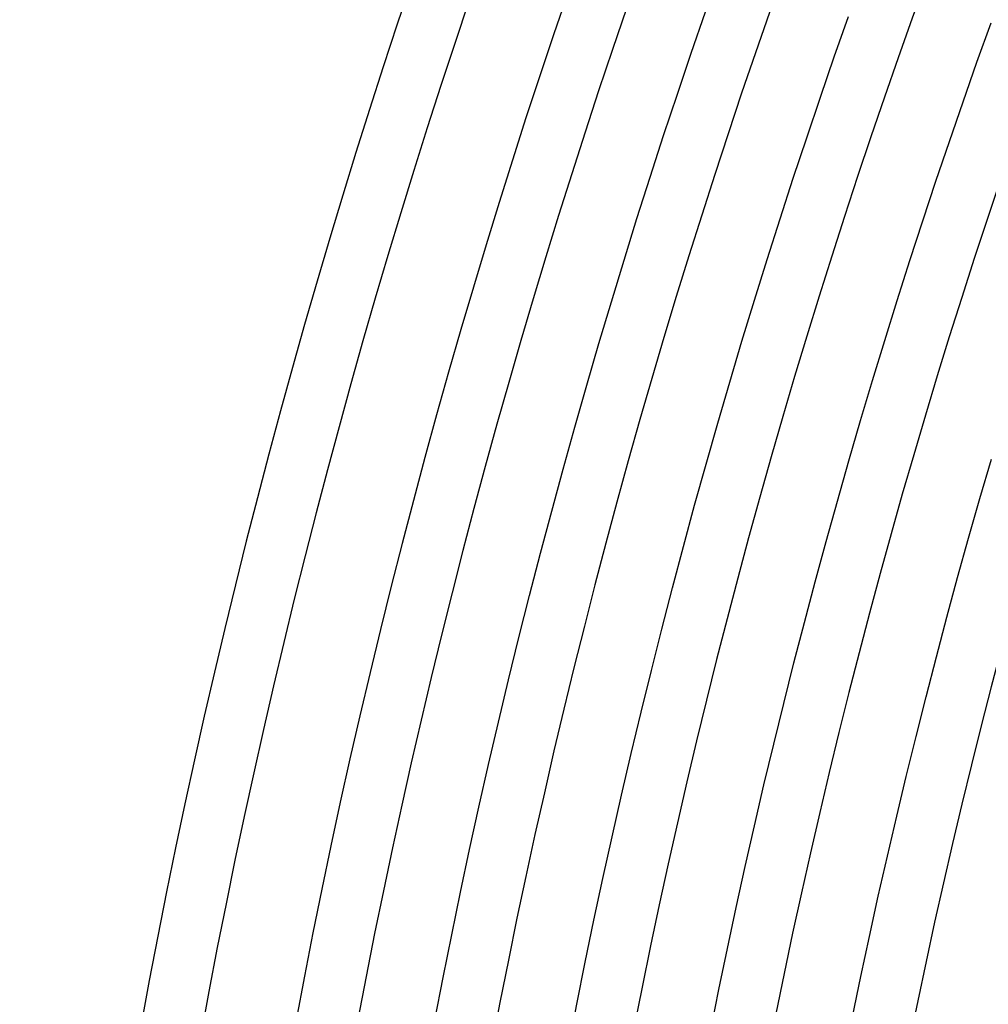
# Model space of a CAD drawing. Header units: millimetres. Extents: x -535 to 535, y -535 to 535.
# Tile 15 of 106: x -490 to -426, y 90 to 155. Entities that reach past the tile are written whole.
import ezdxf

# ---------------------------------------------------------------- set-up
doc = ezdxf.new("R2010")
doc.units = ezdxf.units.MM
doc.layers.add('THICK', color=7, linetype='Continuous')

msp = doc.modelspace()

# ---------------------------------------------------------------- linework, layer by layer
at = {"layer": 'THICK'}
for p, q in [((-445.676, 152.361), (-444.738, 155.077)), ((-436.24, 152.114), (-435.304, 154.772)), ((-426.824, 151.757), (-425.89, 154.358)), ((-446.597, 149.64), (-445.676, 152.361)), ((-437.16, 149.45), (-436.24, 152.114)), ((-427.742, 149.151), (-426.824, 151.757)), ((-447.502, 146.913), (-446.597, 149.64)), ((-438.063, 146.78), (-437.16, 149.45)), ((-428.644, 146.538), (-427.742, 149.151)), ((-448.389, 144.18), (-447.502, 146.913)), ((-438.951, 144.105), (-438.063, 146.78)), ((-429.53, 143.921), (-428.644, 146.538)), ((-449.261, 141.442), (-448.389, 144.18)), ((-439.822, 141.425), (-438.951, 144.105)), ((-430.4, 141.298), (-429.53, 143.921)), ((-450.115, 138.699), (-449.261, 141.442)), ((-440.676, 138.739), (-439.822, 141.425)), ((-431.254, 138.67), (-430.4, 141.298)), ((-450.953, 135.951), (-450.115, 138.699)), ((-441.514, 136.049), (-440.676, 138.739)), ((-432.091, 136.037), (-431.254, 138.67)), ((-451.774, 133.197), (-450.953, 135.951)), ((-442.336, 133.353), (-441.514, 136.049)), ((-432.913, 133.398), (-432.091, 136.037)), ((-452.578, 130.439), (-451.774, 133.197)), ((-443.141, 130.652), (-442.336, 133.353)), ((-433.719, 130.755), (-432.913, 133.398)), ((-443.93, 127.946), (-443.141, 130.652)), ((-434.508, 128.107), (-433.719, 130.755)), ((-453.365, 127.676), (-452.578, 130.439)), ((-435.282, 125.454), (-434.508, 128.107)), ((-454.136, 124.908), (-453.365, 127.676)), ((-444.702, 125.236), (-443.93, 127.946)), ((-436.039, 122.796), (-435.282, 125.454)), ((-426.634, 122.961), (-425.876, 125.562)), ((-454.889, 122.135), (-454.136, 124.908)), ((-445.458, 122.521), (-444.702, 125.236)), ((-436.78, 120.134), (-436.039, 122.796)), ((-427.376, 120.357), (-426.634, 122.961)), ((-446.197, 119.801), (-445.458, 122.521)), ((-455.626, 119.358), (-454.889, 122.135)), ((-428.102, 117.747), (-427.376, 120.357)), ((-446.919, 117.077), (-446.197, 119.801)), ((-437.505, 117.467), (-436.78, 120.134)), ((-456.345, 116.576), (-455.626, 119.358)), ((-428.813, 115.134), (-428.102, 117.747)), ((-447.625, 114.349), (-446.919, 117.077)), ((-438.213, 114.796), (-437.505, 117.467)), ((-457.048, 113.79), (-456.345, 116.576)), ((-429.507, 112.516), (-428.813, 115.134)), ((-448.314, 111.616), (-447.625, 114.349)), ((-438.905, 112.121), (-438.213, 114.796)), ((-457.734, 111), (-457.048, 113.79)), ((-430.185, 109.894), (-429.507, 112.516)), ((-439.581, 109.442), (-438.905, 112.121)), ((-448.987, 108.879), (-448.314, 111.616)), ((-458.402, 108.206), (-457.734, 111)), ((-430.848, 107.267), (-430.185, 109.894)), ((-440.241, 106.758), (-439.581, 109.442)), ((-449.643, 106.138), (-448.987, 108.879)), ((-459.054, 105.408), (-458.402, 108.206)), ((-431.494, 104.637), (-430.848, 107.267)), ((-440.884, 104.071), (-440.241, 106.758)), ((-450.282, 103.393), (-449.643, 106.138)), ((-459.688, 102.605), (-459.054, 105.408)), ((-432.124, 102.003), (-431.494, 104.637)), ((-441.51, 101.379), (-440.884, 104.071)), ((-450.904, 100.645), (-450.282, 103.393)), ((-460.305, 99.799), (-459.688, 102.605)), ((-442.12, 98.684), (-441.51, 101.379)), ((-432.738, 99.365), (-432.124, 102.003)), ((-451.51, 97.892), (-450.904, 100.645)), ((-460.906, 96.989), (-460.305, 99.799)), ((-433.337, 96.723), (-432.738, 99.365)), ((-442.714, 95.985), (-442.12, 98.684)), ((-452.099, 95.136), (-451.51, 97.892)), ((-461.489, 94.176), (-460.906, 96.989)), ((-433.919, 94.078), (-433.337, 96.723)), ((-443.291, 93.283), (-442.714, 95.985)), ((-452.671, 92.376), (-452.099, 95.136)), ((-462.055, 91.359), (-461.489, 94.176)), ((-434.484, 91.43), (-433.919, 94.078)), ((-443.852, 90.577), (-443.291, 93.283)), ((-453.226, 89.613), (-452.671, 92.376)), ((-462.603, 88.539), (-462.055, 91.359)), ((-435.034, 88.777), (-434.484, 91.43)), ((-444.397, 87.868), (-443.852, 90.577)), ((-453.764, 86.847), (-453.226, 89.613))]:
    msp.add_line(p, q, dxfattribs=at)
for radius, start, end in [(490, 135.23357, 179.76642), (486, 135.2358, 179.76419), (480, 135.0587, 179.94129), (476, 135.24073, 179.75926), (467, 135.24537, 179.75462), (458, 135.25018, 179.74981), (449, 135.25522, 179.74477), (440, 135.26044, 179.73955), (431, 135.26588, 179.73411)]:
    msp.add_arc((0, 0), radius, start, end, dxfattribs=at)

doc.saveas('drawing.dxf')
